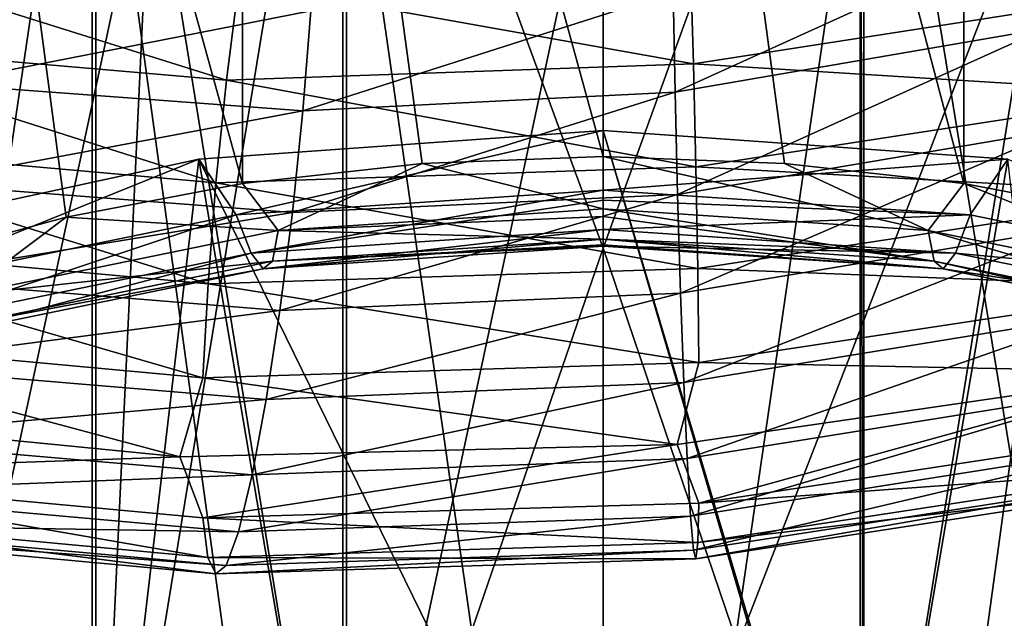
# Model space of a CAD drawing. Header units: metres. Extents: x -80 to 80, y -455 to 95.
# Tile 161 of 256: x -3.72 to 2.55, y -350.44 to -346.63. Entities that reach past the tile are written whole.
import ezdxf

# ---------------------------------------------------------------- set-up
doc = ezdxf.new("R2010")
doc.units = ezdxf.units.M
doc.layers.add('solid_501010_K_01', color=7, linetype='CONTINUOUS')
doc.layers.add('solid_501010_k_02_01', color=7, linetype='CONTINUOUS')

msp = doc.modelspace()

# ---------------------------------------------------------------- linework, layer by layer
at = {"layer": 'solid_501010_K_01'}
for points in [[(0, -338.982971, 1058.575073), (0, -347.505859, 1046.84436), (1.153355, -347.548981, 1046.87561)], [(0, -338.982971, 1058.575073), (1.153355, -347.548981, 1046.87561), (2.296869, -347.67804, 1046.969482)], [(2.296869, -339.155151, 1058.700195), (0, -338.982971, 1058.575073), (2.296869, -347.67804, 1046.969482)], [(2.296869, -339.155151, 1058.700195), (2.296869, -347.67804, 1046.969482), (3.420787, -347.891907, 1047.124756)], [(2.296869, -339.155151, 1058.700195), (3.420787, -347.891907, 1047.124756), (4.515521, -348.188751, 1047.340454)], [(4.515521, -339.665863, 1059.071167), (2.296869, -339.155151, 1058.700195), (4.515521, -348.188751, 1047.340454)], [(0, -348.08902, 1053.704956), (0, -343.122192, 1060.14502), (1.635345, -343.57135, 1059.839478)], [(0, -348.08902, 1053.704956), (1.635345, -343.57135, 1059.839478), (1.635336, -352.906464, 1047.15332)], [(1.657643, -352.910034, 1047.155884), (1.635336, -352.906464, 1047.15332), (1.635345, -343.57135, 1059.839478)], [(3.232744, -353.294983, 1047.435547), (1.657643, -352.910034, 1047.155884), (1.635345, -343.57135, 1059.839478)], [(3.232754, -343.93573, 1060.152344), (3.232744, -353.294983, 1047.435547), (1.635345, -343.57135, 1059.839478)], [(1.658268, -356.232544, 1070.70874), (3.254351, -355.864899, 1070.393066), (3.254351, -344.624207, 1083.230347)], [(1.658268, -344.965088, 1083.574707), (1.658268, -356.232544, 1070.70874), (3.254351, -344.624207, 1083.230347)], [(0, -356.356537, 1070.815186), (1.658268, -356.232544, 1070.70874), (1.658268, -344.965088, 1083.574707)], [(0, -345.080048, 1083.690918), (0, -356.356537, 1070.815186), (1.658268, -344.965088, 1083.574707)], [(0, -352.82019, 1046.997192), (0, -345.224121, 1041.478394), (2.876482, -345.416687, 1041.618286)], [(1.657629, -352.952301, 1047.09314), (0, -352.82019, 1046.997192), (2.876482, -345.416687, 1041.618286)], [(3.251698, -353.343597, 1047.377441), (1.657629, -352.952301, 1047.09314), (2.876482, -345.416687, 1041.618286)], [(0.457229, -347.095917, 1089.661499), (0.445133, -346.458405, 1089.786133), (2.74142, -346.058533, 1089.818359)], [(2.81592, -346.690521, 1089.690063), (0.457229, -347.095917, 1089.661499), (2.74142, -346.058533, 1089.818359)], [(0.55459, -346.289642, 1094.833984), (-2.321645, -346.397797, 1094.515015), (0.573411, -346.915009, 1095.032104)], [(0.55459, -346.289642, 1094.833984), (0.573411, -346.915009, 1095.032104), (3.531439, -346.456116, 1095.007813)], [(-2.321645, -346.397797, 1094.515015), (-2.400434, -347.019745, 1094.708984), (0.573411, -346.915009, 1095.032104)], [(-1.914073, -347.213593, 1089.361328), (-1.863432, -346.578766, 1089.488892), (0.445133, -346.458405, 1089.786133)], [(0.457229, -347.095917, 1089.661499), (-1.914073, -347.213593, 1089.361328), (0.445133, -346.458405, 1089.786133)], [(3.531439, -346.456116, 1095.007813), (0.573411, -346.915009, 1095.032104), (3.628762, -347.10434, 1095.035889)], [(0.473032, -347.746979, 1089.687866), (0.457229, -347.095917, 1089.661499), (2.81592, -346.690521, 1089.690063)], [(2.913243, -347.33429, 1089.711182), (0.473032, -347.746979, 1089.687866), (2.81592, -346.690521, 1089.690063)], [(0.573411, -346.915009, 1095.032104), (-2.400434, -347.019745, 1094.708984), (0.589213, -347.570526, 1095.06543)], [(0.573411, -346.915009, 1095.032104), (0.589213, -347.570526, 1095.06543), (3.628762, -347.10434, 1095.035889)], [(-2.400434, -347.019745, 1094.708984), (-2.466588, -347.672058, 1094.738647), (0.589213, -347.570526, 1095.06543)], [(-1.980226, -347.86145, 1089.384155), (-1.914073, -347.213593, 1089.361328), (0.457229, -347.095917, 1089.661499)], [(0.473032, -347.746979, 1089.687866), (-1.980226, -347.86145, 1089.384155), (0.457229, -347.095917, 1089.661499)], [(3.628762, -347.10434, 1095.035889), (0.589213, -347.570526, 1095.06543), (3.703262, -347.745667, 1094.908691)], [(0, -347.33905, 1043.108398), (0, -352.777924, 1047.059937), (1.635336, -352.906464, 1047.15332)], [(0, -347.33905, 1043.108398), (1.635336, -352.906464, 1047.15332), (1.657643, -352.910034, 1047.155884)], [(0, -347.33905, 1043.108398), (1.657643, -352.910034, 1047.155884), (2.575343, -347.521332, 1043.240723)], [(0, -347.71994, 1043.658203), (0, -347.33905, 1043.108398), (2.575343, -347.521332, 1043.240723)], [(0.491853, -348.374115, 1089.874878), (0.473032, -347.746979, 1089.687866), (2.913243, -347.33429, 1089.711182)], [(3.029155, -347.952698, 1089.891724), (0.491853, -348.374115, 1089.874878), (2.913243, -347.33429, 1089.711182)], [(0, -347.505859, 1046.84436), (0, -347.83728, 1046.260254), (2.069803, -347.976044, 1046.361084)], [(1.153355, -347.548981, 1046.87561), (0, -347.505859, 1046.84436), (2.069803, -347.976044, 1046.361084)], [(2.337175, -347.876617, 1043.771973), (0, -347.71994, 1043.658203), (2.575343, -347.521332, 1043.240723)], [(2.296869, -347.67804, 1046.969482), (1.153355, -347.548981, 1046.87561), (2.069803, -347.976044, 1046.361084)], [(2.575343, -347.521332, 1043.240723), (1.657643, -352.910034, 1047.155884), (3.232744, -353.294983, 1047.435547)], [(4.610599, -348.342377, 1044.110352), (2.337175, -347.876617, 1043.771973), (2.575343, -347.521332, 1043.240723)], [(0.589213, -347.570526, 1095.06543), (-2.466588, -347.672058, 1094.738647), (0.60131, -348.217468, 1094.941772)], [(0.589213, -347.570526, 1095.06543), (0.60131, -348.217468, 1094.941772), (3.703262, -347.745667, 1094.908691)], [(-2.466588, -347.672058, 1094.738647), (-2.517228, -348.316284, 1094.612061), (0.60131, -348.217468, 1094.941772)], [(2.296869, -347.67804, 1046.969482), (2.069803, -347.976044, 1046.361084), (4.083147, -348.388519, 1046.660767)], [(3.420787, -347.891907, 1047.124756), (2.296869, -347.67804, 1046.969482), (4.083147, -348.388519, 1046.660767)], [(-2.059015, -348.485107, 1089.566895), (-1.980226, -347.86145, 1089.384155), (0.473032, -347.746979, 1089.687866)], [(0.491853, -348.374115, 1089.874878), (-2.059015, -348.485107, 1089.566895), (0.473032, -347.746979, 1089.687866)], [(0, -347.782257, 1043.780396), (0, -347.71994, 1043.658203), (2.337175, -347.876617, 1043.771973)], [(3.703262, -347.745667, 1094.908691), (0.60131, -348.217468, 1094.941772), (3.750906, -348.34082, 1094.636719)], [(0, -347.970428, 1044.281982), (0, -347.782257, 1043.780396), (2.337175, -347.876617, 1043.771973)], [(0, -347.83728, 1046.260254), (0, -347.88739, 1046.135376), (2.106343, -348.171814, 1045.719116)], [(2.069803, -347.976044, 1046.361084), (0, -347.83728, 1046.260254), (2.106343, -348.171814, 1045.719116)], [(2.243471, -348.120819, 1044.391235), (0, -347.970428, 1044.281982), (2.337175, -347.876617, 1043.771973)], [(2.243471, -348.120819, 1044.391235), (2.337175, -347.876617, 1043.771973), (4.610599, -348.342377, 1044.110352)], [(0, -347.88739, 1046.135376), (0, -348.030609, 1045.616455), (2.106343, -348.171814, 1045.719116)], [(0, -348.030762, 1044.546265), (0, -347.970428, 1044.281982), (2.243471, -348.120819, 1044.391235)], [(0.512627, -348.944427, 1090.210083), (0.491853, -348.374115, 1089.874878), (3.029155, -347.952698, 1089.891724)], [(3.157097, -348.513367, 1090.219238), (0.512627, -348.944427, 1090.210083), (3.029155, -347.952698, 1089.891724)], [(2.069803, -347.976044, 1046.361084), (2.106343, -348.171814, 1045.719116), (4.15523, -348.591583, 1046.024048)], [(4.083147, -348.388519, 1046.660767), (2.069803, -347.976044, 1046.361084), (4.15523, -348.591583, 1046.024048)], [(0, -348.030609, 1045.616455), (0, -348.066681, 1045.350464), (2.165217, -348.220917, 1045.05127)], [(2.106343, -348.171814, 1045.719116), (0, -348.030609, 1045.616455), (2.165217, -348.220917, 1045.05127)], [(0, -348.075745, 1044.945801), (0, -348.030762, 1044.546265), (2.243471, -348.120819, 1044.391235)], [(0, -348.066681, 1045.350464), (0, -348.075745, 1044.945801), (2.165217, -348.220917, 1045.05127)], [(2.165217, -348.220917, 1045.05127), (0, -348.075745, 1044.945801), (2.243471, -348.120819, 1044.391235)], [(2.165217, -348.220917, 1045.05127), (2.243471, -348.120819, 1044.391235), (4.425746, -348.567902, 1044.716064)], [(4.425746, -348.567902, 1044.716064), (2.243471, -348.120819, 1044.391235), (4.610599, -348.342377, 1044.110352)], [(2.106343, -348.171814, 1045.719116), (2.165217, -348.220917, 1045.05127), (4.271373, -348.652405, 1045.364746)], [(4.15523, -348.591583, 1046.024048), (2.106343, -348.171814, 1045.719116), (4.271373, -348.652405, 1045.364746)], [(0.60131, -348.217468, 1094.941772), (-2.517228, -348.316284, 1094.612061), (0.609046, -348.816254, 1094.671509)], [(0.60131, -348.217468, 1094.941772), (0.609046, -348.816254, 1094.671509), (3.750906, -348.34082, 1094.636719)], [(4.271373, -348.652405, 1045.364746), (2.165217, -348.220917, 1045.05127), (4.425746, -348.567902, 1044.716064)], [(-2.517228, -348.316284, 1094.612061), (-2.549613, -348.912903, 1094.339844), (0.609046, -348.816254, 1094.671509)], [(-2.145982, -349.051788, 1089.897583), (-2.059015, -348.485107, 1089.566895), (0.491853, -348.374115, 1089.874878)], [(0.512627, -348.944427, 1090.210083), (-2.145982, -349.051788, 1089.897583), (0.491853, -348.374115, 1089.874878)], [(3.750906, -348.34082, 1094.636719), (0.609046, -348.816254, 1094.671509), (3.633709, -348.877991, 1094.240967)], [(0.53405, -349.427643, 1090.66687), (0.512627, -348.944427, 1090.210083), (3.157097, -348.513367, 1090.219238)], [(3.289028, -348.986603, 1090.667847), (0.53405, -349.427643, 1090.66687), (3.157097, -348.513367, 1090.219238)], [(0.609046, -348.816254, 1094.671509), (-2.549613, -348.912903, 1094.339844), (0.470481, -349.338898, 1094.259399)], [(0.609046, -348.816254, 1094.671509), (0.470481, -349.338898, 1094.259399), (3.633709, -348.877991, 1094.240967)], [(3.633709, -348.877991, 1094.240967), (0.470481, -349.338898, 1094.259399), (0.609104, -349.71048, 1093.748779)], [(3.633709, -348.877991, 1094.240967), (0.609104, -349.71048, 1093.748779), (3.751265, -349.234802, 1093.716797)], [(-2.549613, -348.912903, 1094.339844), (-2.696131, -349.417236, 1093.911377), (0.470481, -349.338898, 1094.259399)], [(-2.235659, -349.531494, 1090.349854), (-2.145982, -349.051788, 1089.897583), (0.512627, -348.944427, 1090.210083)], [(0.53405, -349.427643, 1090.66687), (-2.235659, -349.531494, 1090.349854), (0.512627, -348.944427, 1090.210083)], [(0.554809, -349.793274, 1091.218262), (0.53405, -349.427643, 1090.66687), (3.289028, -348.986603, 1090.667847)], [(3.416881, -349.34259, 1091.21106), (0.554809, -349.793274, 1091.218262), (3.289028, -348.986603, 1090.667847)], [(3.751265, -349.234802, 1093.716797), (0.609104, -349.71048, 1093.748779), (3.703939, -349.489471, 1093.114136)], [(0.470481, -349.338898, 1094.259399), (-2.549857, -349.805176, 1093.416626), (0.609104, -349.71048, 1093.748779)], [(0.573602, -350.010956, 1091.837036), (0.554809, -349.793274, 1091.218262), (3.416881, -349.34259, 1091.21106)], [(3.532618, -349.551544, 1091.822144), (0.573602, -350.010956, 1091.837036), (3.416881, -349.34259, 1091.21106)], [(-2.322566, -349.893951, 1090.896851), (-2.235659, -349.531494, 1090.349854), (0.53405, -349.427643, 1090.66687)], [(0.554809, -349.793274, 1091.218262), (-2.322566, -349.893951, 1090.896851), (0.53405, -349.427643, 1090.66687)], [(3.703939, -349.489471, 1093.114136), (0.60142, -349.96167, 1093.141846), (3.629712, -349.598206, 1092.46936)], [(0.609104, -349.71048, 1093.748779), (0.60142, -349.96167, 1093.141846), (3.703939, -349.489471, 1093.114136)], [(0.589368, -350.06488, 1092.491211), (0.573602, -350.010956, 1091.837036), (3.532618, -349.551544, 1091.822144)], [(3.629712, -349.598206, 1092.46936), (0.589368, -350.06488, 1092.491211), (3.532618, -349.551544, 1091.822144)], [(0.60142, -349.96167, 1093.141846), (0.589368, -350.06488, 1092.491211), (3.629712, -349.598206, 1092.46936)], [(0.609104, -349.71048, 1093.748779), (-2.549857, -349.805176, 1093.416626), (0.60142, -349.96167, 1093.141846)], [(-2.549857, -349.805176, 1093.416626), (-2.517688, -350.056671, 1092.811035), (0.60142, -349.96167, 1093.141846)], [(-2.401236, -350.109009, 1091.511841), (-2.322566, -349.893951, 1090.896851), (0.554809, -349.793274, 1091.218262)], [(0.573602, -350.010956, 1091.837036), (-2.401236, -350.109009, 1091.511841), (0.554809, -349.793274, 1091.218262)], [(0.60142, -349.96167, 1093.141846), (-2.517688, -350.056671, 1092.811035), (0.589368, -350.06488, 1092.491211)], [(-2.467234, -350.161041, 1092.162842), (-2.401236, -350.109009, 1091.511841), (0.573602, -350.010956, 1091.837036)], [(0.589368, -350.06488, 1092.491211), (-2.467234, -350.161041, 1092.162842), (0.573602, -350.010956, 1091.837036)], [(-2.517688, -350.056671, 1092.811035), (-2.467234, -350.161041, 1092.162842), (0.589368, -350.06488, 1092.491211)]]:
    msp.add_3dface(points, dxfattribs=at)
at = {"layer": 'solid_501010_k_02_01'}
for points in [[(-2.296869, -339.155151, 1058.700195), (0, -347.505859, 1046.84436), (0, -338.982971, 1058.575073)], [(-2.296869, -339.155151, 1058.700195), (-4.515521, -339.665863, 1059.071167), (-2.296869, -347.67804, 1046.969482)], [(-2.296869, -339.155151, 1058.700195), (-1.153355, -347.548981, 1046.87561), (0, -347.505859, 1046.84436)], [(-2.296869, -339.155151, 1058.700195), (-2.296869, -347.67804, 1046.969482), (-1.153355, -347.548981, 1046.87561)], [(-4.515521, -339.665863, 1059.071167), (-4.515521, -348.188751, 1047.340454), (-3.420787, -347.891907, 1047.124756)], [(-4.515521, -339.665863, 1059.071167), (-3.420787, -347.891907, 1047.124756), (-2.296869, -347.67804, 1046.969482)], [(-1.658268, -343.574829, 1059.842407), (0, -343.122192, 1060.14502), (0, -348.08902, 1053.704956)], [(-1.658268, -343.574829, 1059.842407), (-3.254343, -353.302216, 1047.440796), (-3.254351, -343.942535, 1060.158081)], [(-1.658268, -343.574829, 1059.842407), (-1.658254, -352.910126, 1047.156006), (-3.254343, -353.302216, 1047.440796)], [(-1.658268, -343.574829, 1059.842407), (0, -348.08902, 1053.704956), (-1.658254, -352.910126, 1047.156006)], [(-3.254351, -343.942535, 1060.158081), (-4.725126, -353.939056, 1047.903564), (-4.725122, -344.539795, 1060.670776)], [(-3.254351, -343.942535, 1060.158081), (-3.254343, -353.302216, 1047.440796), (-4.725126, -353.939056, 1047.903564)], [(-4.705681, -344.079651, 1082.680176), (-3.232754, -355.871704, 1070.398804), (-3.232754, -344.630524, 1083.236694)], [(-4.705681, -344.079651, 1082.680176), (-4.705681, -355.277557, 1069.888794), (-3.232754, -355.871704, 1070.398804)], [(-3.232754, -344.630524, 1083.236694), (-1.635345, -356.236023, 1070.71167), (-1.635345, -344.968323, 1083.577881)], [(-3.232754, -344.630524, 1083.236694), (-3.232754, -355.871704, 1070.398804), (-1.635345, -356.236023, 1070.71167)], [(-1.635345, -344.968323, 1083.577881), (0, -356.356537, 1070.815186), (0, -345.080048, 1083.690918)], [(-1.635345, -344.968323, 1083.577881), (-1.635345, -356.236023, 1070.71167), (0, -356.356537, 1070.815186)], [(-1.65763, -352.952301, 1047.09314), (-2.876482, -345.416687, 1041.618286), (0, -345.224121, 1041.478394)], [(0, -352.82019, 1046.997192), (-1.65763, -352.952301, 1047.09314), (0, -345.224121, 1041.478394)], [(-4.721071, -353.979126, 1047.839233), (-5.678938, -345.990326, 1042.035034), (-2.876482, -345.416687, 1041.618286)], [(-3.251698, -353.343597, 1047.377441), (-4.721071, -353.979126, 1047.839233), (-2.876482, -345.416687, 1041.618286)], [(-1.65763, -352.952301, 1047.09314), (-3.251698, -353.343597, 1047.377441), (-2.876482, -345.416687, 1041.618286)], [(-5.132657, -346.162567, 1093.861084), (-5.306841, -346.768982, 1094.039917), (-2.400434, -347.019745, 1094.708984)], [(-2.321645, -346.397797, 1094.515015), (-5.132657, -346.162567, 1093.861084), (-2.400434, -347.019745, 1094.708984)], [(-4.231601, -347.04248, 1088.790771), (-4.119647, -346.41864, 1088.927734), (-1.863432, -346.578766, 1089.488892)], [(-1.914073, -347.213593, 1089.361328), (-4.231601, -347.04248, 1088.790771), (-1.863432, -346.578766, 1089.488892)], [(-5.306841, -346.768982, 1094.039917), (-5.453093, -347.407684, 1094.057129), (-2.466588, -347.672058, 1094.738647)], [(-2.400434, -347.019745, 1094.708984), (-5.306841, -346.768982, 1094.039917), (-2.466588, -347.672058, 1094.738647)], [(-4.377852, -347.676666, 1088.80127), (-4.231601, -347.04248, 1088.790771), (-1.914073, -347.213593, 1089.361328)], [(-1.980226, -347.86145, 1089.384155), (-4.377852, -347.676666, 1088.80127), (-1.914073, -347.213593, 1089.361328)], [(-2.575343, -347.521332, 1043.240723), (0, -352.777924, 1047.059937), (0, -347.33905, 1043.108398)], [(-2.337175, -347.876617, 1043.771973), (-2.575343, -347.521332, 1043.240723), (0, -347.33905, 1043.108398)], [(-2.337175, -347.876617, 1043.771973), (0, -347.33905, 1043.108398), (0, -347.71994, 1043.658203)], [(-5.453093, -347.407684, 1094.057129), (-5.565048, -348.040771, 1093.921387), (-2.517228, -348.316284, 1094.612061)], [(-2.466588, -347.672058, 1094.738647), (-5.453093, -347.407684, 1094.057129), (-2.517228, -348.316284, 1094.612061)], [(-5.072469, -348.062653, 1043.634033), (-3.254343, -353.302216, 1047.440796), (-2.575343, -347.521332, 1043.240723)], [(-4.610599, -348.342377, 1044.110352), (-5.072469, -348.062653, 1043.634033), (-2.575343, -347.521332, 1043.240723)], [(-2.337175, -347.876617, 1043.771973), (-4.610599, -348.342377, 1044.110352), (-2.575343, -347.521332, 1043.240723)], [(-2.575343, -347.521332, 1043.240723), (-3.254343, -353.302216, 1047.440796), (-1.658254, -352.910126, 1047.156006)], [(-2.575343, -347.521332, 1043.240723), (-1.658254, -352.910126, 1047.156006), (0, -352.777924, 1047.059937)], [(-1.153355, -347.548981, 1046.87561), (-2.296869, -347.67804, 1046.969482), (-2.069803, -347.976044, 1046.361084)], [(-1.153355, -347.548981, 1046.87561), (-2.069803, -347.976044, 1046.361084), (0, -347.83728, 1046.260254)], [(-1.153355, -347.548981, 1046.87561), (0, -347.83728, 1046.260254), (0, -347.505859, 1046.84436)], [(-4.552038, -348.284576, 1088.969116), (-4.377852, -347.676666, 1088.80127), (-1.980226, -347.86145, 1089.384155)], [(-2.296869, -347.67804, 1046.969482), (-3.420787, -347.891907, 1047.124756), (-2.069803, -347.976044, 1046.361084)], [(-2.243471, -348.120819, 1044.391235), (-2.337175, -347.876617, 1043.771973), (0, -347.71994, 1043.658203)], [(-2.243471, -348.120819, 1044.391235), (0, -347.71994, 1043.658203), (0, -347.782257, 1043.780396)], [(-2.243471, -348.120819, 1044.391235), (0, -347.782257, 1043.780396), (0, -347.970428, 1044.281982)], [(-4.425746, -348.567902, 1044.716064), (-4.610599, -348.342377, 1044.110352), (-2.337175, -347.876617, 1043.771973)], [(-2.059015, -348.485107, 1089.566895), (-4.552038, -348.284576, 1088.969116), (-1.980226, -347.86145, 1089.384155)], [(-2.243471, -348.120819, 1044.391235), (-4.425746, -348.567902, 1044.716064), (-2.337175, -347.876617, 1043.771973)], [(-2.069803, -347.976044, 1046.361084), (0, -347.88739, 1046.135376), (0, -347.83728, 1046.260254)], [(-3.420787, -347.891907, 1047.124756), (-4.515521, -348.188751, 1047.340454), (-4.083147, -348.388519, 1046.660767)], [(-3.420787, -347.891907, 1047.124756), (-4.083147, -348.388519, 1046.660767), (-2.069803, -347.976044, 1046.361084)], [(-2.069803, -347.976044, 1046.361084), (0, -348.030609, 1045.616455), (0, -347.88739, 1046.135376)], [(-2.069803, -347.976044, 1046.361084), (-4.083147, -348.388519, 1046.660767), (-2.106343, -348.171814, 1045.719116)], [(-2.165217, -348.220917, 1045.05127), (-2.243471, -348.120819, 1044.391235), (0, -347.970428, 1044.281982)], [(-2.165217, -348.220917, 1045.05127), (0, -347.970428, 1044.281982), (0, -348.030762, 1044.546265)], [(-2.069803, -347.976044, 1046.361084), (-2.106343, -348.171814, 1045.719116), (0, -348.030609, 1045.616455)], [(-5.565048, -348.040771, 1093.921387), (-5.636644, -348.629425, 1093.643677), (-2.549613, -348.912903, 1094.339844)], [(-2.517228, -348.316284, 1094.612061), (-5.565048, -348.040771, 1093.921387), (-2.549613, -348.912903, 1094.339844)], [(-5.072469, -348.062653, 1043.634033), (-4.725126, -353.939056, 1047.903564), (-3.254343, -353.302216, 1047.440796)], [(-2.165217, -348.220917, 1045.05127), (0, -348.030762, 1044.546265), (0, -348.075745, 1044.945801)], [(-2.106343, -348.171814, 1045.719116), (0, -348.066681, 1045.350464), (0, -348.030609, 1045.616455)], [(-2.106343, -348.171814, 1045.719116), (0, -348.075745, 1044.945801), (0, -348.066681, 1045.350464)], [(-4.271373, -348.652405, 1045.364746), (-4.425746, -348.567902, 1044.716064), (-2.243471, -348.120819, 1044.391235)], [(-2.165217, -348.220917, 1045.05127), (-4.271373, -348.652405, 1045.364746), (-2.243471, -348.120819, 1044.391235)], [(-2.106343, -348.171814, 1045.719116), (-2.165217, -348.220917, 1045.05127), (0, -348.075745, 1044.945801)], [(-1.658254, -352.910126, 1047.156006), (0, -348.08902, 1053.704956), (0, -352.777924, 1047.059937)], [(0, -348.08902, 1053.704956), (1.635336, -352.906464, 1047.15332), (0, -352.777924, 1047.059937)], [(-2.106343, -348.171814, 1045.719116), (-4.15523, -348.591583, 1046.024048), (-2.165217, -348.220917, 1045.05127)], [(-4.083147, -348.388519, 1046.660767), (-4.15523, -348.591583, 1046.024048), (-2.106343, -348.171814, 1045.719116)], [(-4.15523, -348.591583, 1046.024048), (-4.271373, -348.652405, 1045.364746), (-2.165217, -348.220917, 1045.05127)], [(-4.744302, -348.834351, 1089.283325), (-4.552038, -348.284576, 1088.969116), (-2.059015, -348.485107, 1089.566895)], [(-2.145982, -349.051788, 1089.897583), (-4.744302, -348.834351, 1089.283325), (-2.059015, -348.485107, 1089.566895)], [(-5.636644, -348.629425, 1093.643677), (-5.786183, -349.114319, 1093.200073), (-2.696131, -349.417236, 1093.911377)], [(-2.549613, -348.912903, 1094.339844), (-5.636644, -348.629425, 1093.643677), (-2.696131, -349.417236, 1093.911377)], [(-4.94256, -349.297058, 1089.718262), (-4.744302, -348.834351, 1089.283325), (-2.145982, -349.051788, 1089.897583)], [(-2.235659, -349.531494, 1090.349854), (-4.94256, -349.297058, 1089.718262), (-2.145982, -349.051788, 1089.897583)], [(-2.696131, -349.417236, 1093.911377), (-5.786183, -349.114319, 1093.200073), (-5.637184, -349.517548, 1092.722046)], [(-5.134691, -349.643463, 1090.248413), (-4.94256, -349.297058, 1089.718262), (-2.235659, -349.531494, 1090.349854)], [(0.470481, -349.338898, 1094.259399), (-2.696131, -349.417236, 1093.911377), (-2.549857, -349.805176, 1093.416626)], [(-2.696131, -349.417236, 1093.911377), (-5.637184, -349.517548, 1092.722046), (-2.549857, -349.805176, 1093.416626)], [(-5.637184, -349.517548, 1092.722046), (-5.566065, -349.773193, 1092.123413), (-2.517688, -350.056671, 1092.811035)], [(-2.549857, -349.805176, 1093.416626), (-5.637184, -349.517548, 1092.722046), (-2.517688, -350.056671, 1092.811035)], [(-2.322566, -349.893951, 1090.896851), (-5.134691, -349.643463, 1090.248413), (-2.235659, -349.531494, 1090.349854)], [(-5.308613, -349.844513, 1090.8479), (-5.134691, -349.643463, 1090.248413), (-2.322566, -349.893951, 1090.896851)], [(-5.566065, -349.773193, 1092.123413), (-5.454521, -349.885376, 1091.485596), (-2.467234, -350.161041, 1092.162842)], [(-2.517688, -350.056671, 1092.811035), (-5.566065, -349.773193, 1092.123413), (-2.467234, -350.161041, 1092.162842)], [(-5.454521, -349.885376, 1091.485596), (-5.308613, -349.844513, 1090.8479), (-2.401236, -350.109009, 1091.511841)], [(-2.467234, -350.161041, 1092.162842), (-5.454521, -349.885376, 1091.485596), (-2.401236, -350.109009, 1091.511841)], [(-2.401236, -350.109009, 1091.511841), (-5.308613, -349.844513, 1090.8479), (-2.322566, -349.893951, 1090.896851)]]:
    msp.add_3dface(points, dxfattribs=at)

doc.saveas('drawing.dxf')
